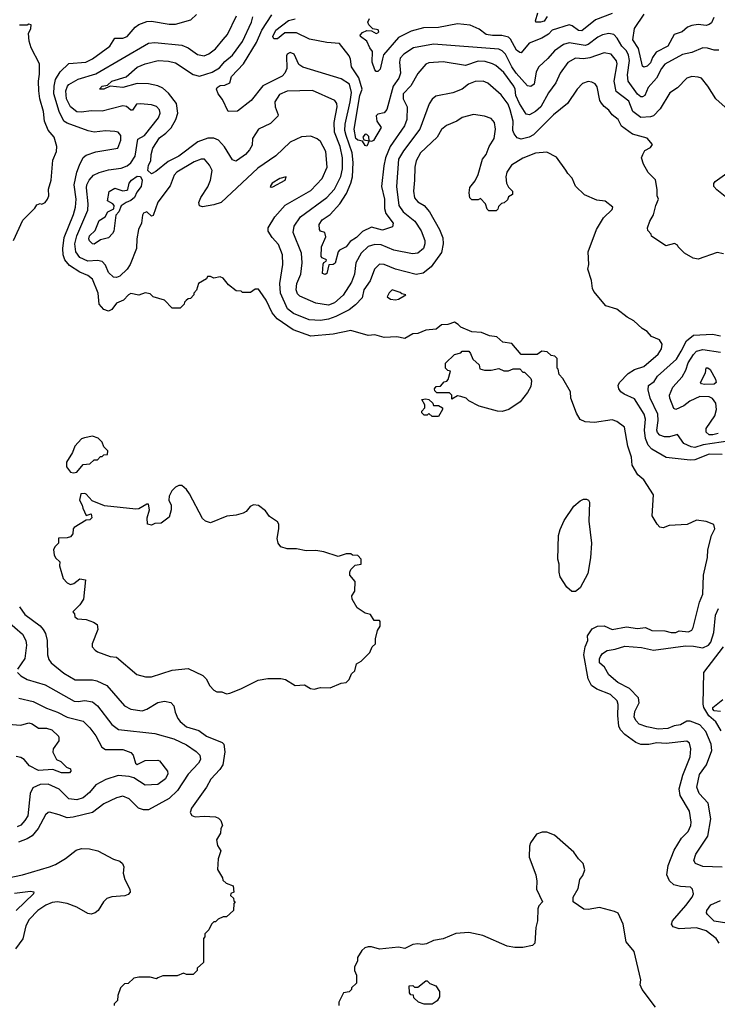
# Model space of a CAD drawing. Extents: x 1793424 to 1900092, y 321114 to 470632.
# Tile 241 of 256: x 1861497 to 1865875, y 435322 to 441501. Entities that reach past the tile are written whole.
import ezdxf

# ---------------------------------------------------------------- set-up
doc = ezdxf.new("R2010")
doc.units = 0

msp = doc.modelspace()

# ---------------------------------------------------------------- linework, layer by layer
at = {"layer": '0CON05XD'}
for points in [[(1865886.7, 435705), (1865868, 435735), (1865805, 435782.9), (1865745, 435802.2), (1865635.7, 435795.7), (1865598.8, 435808.8), (1865588, 435825), (1865593.8, 435845), (1865678.3, 435941.7), (1865718, 435995), (1865725.8, 436015), (1865720, 436045), (1865706.8, 436056.8), (1865645, 436060.8), (1865602.4, 436072.4), (1865575, 436096.2), (1865558.1, 436135), (1865566.4, 436193.6), (1865605, 436288.8), (1865650, 436365), (1865693.2, 436406.8), (1865708.6, 436445), (1865711.9, 436465), (1865700, 436535), (1865642.8, 436632.8), (1865635.5, 436675), (1865659.6, 436760.4), (1865705.6, 436875), (1865709.2, 436925), (1865700.3, 436960.3), (1865685, 436974), (1865555, 436959.5), (1865495, 436963.3), (1865445, 436953.3), (1865395, 436953.3), (1865363.8, 436965), (1865295.4, 437015.4), (1865267.5, 437045), (1865256.9, 437066.9), (1865251.4, 437135), (1865254.1, 437204.1), (1865247, 437227), (1865205.7, 437265.7), (1865119.2, 437299.2), (1865085, 437323.3), (1865064.3, 437365), (1865037.5, 437515), (1865046.2, 437565), (1865062.5, 437605), (1865060, 437635), (1865090.7, 437679.3), (1865123.9, 437696.1), (1865165, 437696.2), (1865215, 437674.2), (1865305, 437691.2), (1865375, 437680), (1865425, 437686.7), (1865465, 437668.8), (1865545, 437666.2), (1865585, 437656), (1865615, 437656.2), (1865635, 437666), (1865695, 437660), (1865715, 437670), (1865724, 437686), (1865764.2, 437845), (1865784.2, 437895.8), (1865789.5, 438015), (1865814.4, 438125.6), (1865815.7, 438175), (1865838, 438265), (1865858.8, 438305), (1865853.6, 438333.6), (1865805, 438352.5), (1865745, 438360), (1865686.1, 438333.9), (1865573.9, 438326.1), (1865535, 438311.2), (1865515, 438316.7), (1865497.5, 438335), (1865467, 438387), (1865475, 438520), (1865415, 438612.5), (1865376.2, 438645), (1865340, 438705), (1865336.2, 438755), (1865313.8, 438825), (1865293, 438943), (1865245, 438980), (1865215, 438990), (1865105, 438973.3), (1865045, 438977.5), (1865015, 438992.5), (1864991.7, 439031.7), (1864956.7, 439125), (1864953.3, 439165), (1864905, 439250), (1864882.5, 439275), (1864877, 439307), (1864870, 439315), (1864870, 439375), (1864855, 439390), (1864833, 439393), (1864807, 439417), (1864775, 439420), (1864745, 439400), (1864645, 439400), (1864585, 439470), (1864528.3, 439478.3), (1864491.7, 439511.7), (1864445, 439517.5), (1864395, 439537.5), (1864335, 439542.5), (1864265, 439572.5), (1864249.3, 439589.3), (1864225, 439602.5), (1864185, 439587.5), (1864143.6, 439586.4), (1864111.7, 439558.3), (1864045, 439552.5), (1863995, 439532.5), (1863965, 439530), (1863915, 439500), (1863865, 439510), (1863785, 439507.5), (1863725, 439522.5), (1863685, 439520), (1863575, 439550), (1863465, 439526.9), (1863325, 439515.5), (1863213.9, 439553.9), (1863113, 439623), (1863082.4, 439662.4), (1863045, 439740), (1863006.7, 439795), (1862995, 439810), (1862975, 439810), (1862945, 439790), (1862895, 439790), (1862887, 439797), (1862855, 439800), (1862807, 439837), (1862775, 439880), (1862755, 439887.5), (1862715, 439880), (1862695, 439890), (1862675, 439890), (1862670, 439875), (1862620, 439845), (1862607, 439803), (1862590, 439785), (1862590, 439775), (1862568.3, 439751.7), (1862555, 439750), (1862541.7, 439738.3), (1862531.7, 439728.3), (1862530, 439715), (1862505, 439690), (1862455, 439690), (1862405, 439740), (1862335, 439762.5), (1862315, 439780), (1862285, 439787.5), (1862245, 439772.5), (1862195, 439782.5), (1862180, 439775), (1862148.3, 439741.7), (1862105, 439722.5), (1862075, 439682.5), (1862055, 439672.5), (1862025, 439682.5), (1861996.7, 439715), (1861990, 439785), (1861953.6, 439873.6), (1861925, 439896.7), (1861875, 439917.5), (1861808.8, 439958.8), (1861779.4, 439995), (1861770.9, 440025), (1861768.8, 440065), (1861777.1, 440135), (1861835, 440278.8), (1861847.5, 440325), (1861850.9, 440375), (1861840, 440465), (1861856.5, 440545), (1861872.2, 440587.8), (1861894.5, 440635.5), (1861915, 440651.2), (1861975, 440672), (1862112.5, 440695), (1862132.5, 440745), (1862132.5, 440775), (1862116.1, 440796.1), (1862095, 440800), (1862035, 440803.3), (1861965, 440796), (1861926.7, 440803.3), (1861795, 440851.5), (1861774.7, 440864.7), (1861744.6, 440925), (1861711.8, 441035), (1861712.9, 441085), (1861721.5, 441125), (1861750.6, 441175), (1861805, 441225.8), (1861912.5, 441235), (1861954, 441255), (1862061.9, 441335), (1862094.6, 441385.4), (1862145, 441385.6), (1862171.2, 441395), (1862222, 441455), (1862245, 441470.8), (1862295, 441489.2), (1862325, 441492.5), (1862435, 441472.9), (1862474.2, 441474.2), (1862570.5, 441499.5), (1862606.1, 441533.9)], [(1865905, 438772.2), (1865825, 438773.8), (1865735, 438739.1), (1865705, 438736.2), (1865555, 438754.2), (1865465, 438805.5), (1865440.7, 438830.7), (1865423.9, 438873.9), (1865419.2, 438925), (1865425.5, 438995), (1865416.4, 439025), (1865355, 439121.4), (1865290.9, 439150.9), (1865270.8, 439165), (1865257.5, 439185), (1865254.1, 439205.9), (1865262, 439225), (1865315, 439281.4), (1865355, 439306.9), (1865414.2, 439325), (1865505, 439402.5), (1865525.8, 439435), (1865530, 439465), (1865511.7, 439491.7), (1865462.7, 439512.7), (1865434.2, 439544.2), (1865402.7, 439562.7), (1865352.3, 439612.3), (1865310, 439635), (1865244.2, 439684.2), (1865175.9, 439705.9), (1865100, 439795), (1865091.2, 439815), (1865086.7, 439865), (1865063.3, 439935), (1865070, 439965), (1865063.8, 440045), (1865116.4, 440183.6), (1865161.7, 440258.3), (1865215, 440310), (1865220, 440325), (1865171.7, 440361.7), (1865118.3, 440368.3), (1865041.7, 440401.7), (1864985, 440457.5), (1864965, 440507.5), (1864936.7, 440535), (1864925, 440557.5), (1864865, 440637.5), (1864805, 440670), (1864735, 440664), (1864655, 440632), (1864582.7, 440587.3), (1864553.3, 440545), (1864547.5, 440515), (1864552.5, 440475), (1864565, 440450), (1864590, 440425), (1864590, 440405), (1864565, 440390), (1864558.3, 440371.7), (1864538.3, 440351.7), (1864521.7, 440348.3), (1864501.7, 440328.3), (1864498.3, 440311.7), (1864488.3, 440301.7), (1864441.7, 440301.7), (1864431.7, 440311.7), (1864420, 440345), (1864388.3, 440378.3), (1864375, 440370), (1864335, 440370), (1864323, 440383), (1864317.5, 440415), (1864321.7, 440448.3), (1864355, 440490), (1864375, 440530), (1864401.2, 440625), (1864424.1, 440655.9), (1864444, 440705), (1864475.7, 440755), (1864484, 440815), (1864476.2, 440855), (1864455, 440881.2), (1864415, 440896), (1864345, 440905.8), (1864275, 440887.5), (1864240, 440865), (1864175, 440837.5), (1864145, 440812.5), (1864116.2, 440765), (1864012.5, 440665), (1863984.3, 440615), (1863977.1, 440575), (1863975.5, 440494.5), (1863968.1, 440425), (1863975, 440383.3), (1863995, 440359.2), (1864034.5, 440334.5), (1864069.2, 440295), (1864131.4, 440185), (1864153, 440133), (1864155.7, 440095), (1864145, 440040), (1864079.5, 439950.5), (1864030, 439910), (1863985, 439902.2), (1863855.4, 439935.4), (1863785, 439965.6), (1863755, 439966.9), (1863724.6, 439935.4), (1863697.4, 439862.6), (1863656.9, 439805), (1863647.1, 439755), (1863605, 439711.1), (1863565, 439680.9), (1863481.4, 439638.6), (1863435, 439622.1), (1863385, 439613.5), (1863313, 439617), (1863215, 439656.9), (1863177.1, 439687.1), (1863134, 439784), (1863130.5, 439845), (1863148.9, 439965), (1863147.5, 440025), (1863120.5, 440090.5), (1863081.4, 440135), (1863056, 440175), (1863055.7, 440195), (1863097.5, 440265), (1863163.8, 440336.2), (1863325, 440430), (1863395.8, 440505), (1863426.9, 440575), (1863419.4, 440675), (1863385, 440736.7), (1863365, 440753.3), (1863325, 440770), (1863265, 440766), (1863195, 440732.5), (1863105, 440647.1), (1862991.2, 440568.8), (1862761.2, 440355), (1862715, 440339.4), (1862645, 440326.7), (1862625, 440332.5), (1862621.2, 440355), (1862634, 440385), (1862678.5, 440451.5), (1862695.6, 440495), (1862704.2, 440555), (1862688.9, 440588.9), (1862656.7, 440625), (1862635, 440625.8), (1862591.7, 440608.3), (1862482.9, 440545), (1862466.4, 440525), (1862440.9, 440459.1), (1862364.7, 440355.3), (1862335, 440272.5), (1862325, 440267.5), (1862295, 440296), (1862275, 440286.2), (1862268.8, 440275), (1862262.5, 440225), (1862241.9, 440185), (1862231.9, 440125), (1862230, 440065), (1862190.6, 439965), (1862170.6, 439935), (1862125, 439891.9), (1862105, 439883.1), (1862085, 439885.6), (1862054.7, 439914.7), (1862035, 439961.4), (1862015, 439983.3), (1861985, 439990.5), (1861925, 439985.5), (1861875, 440007.8), (1861848.8, 440045), (1861843.8, 440095), (1861856.2, 440145), (1861924.6, 440305), (1861927.3, 440345), (1861915.4, 440445), (1861918.2, 440465), (1861933.1, 440495), (1861960, 440525), (1861995, 440543.1), (1862055, 440558.9), (1862135, 440569.6), (1862172, 440585), (1862195, 440602.2), (1862220.9, 440645), (1862238.1, 440751.9), (1862280, 440775), (1862369.2, 440885), (1862378, 440915), (1862373.8, 440935), (1862355.6, 440955.6), (1862325, 440967.5), (1862255, 440974), (1862229.2, 440970.8), (1862205, 440933.8), (1862195, 440933.8), (1862167.2, 440957.2), (1862145, 440961.5), (1862015, 440927.9), (1861945, 440928.9), (1861885, 440920.4), (1861855, 440923.6), (1861815.5, 440955), (1861790.8, 441005), (1861786.2, 441055), (1861796.2, 441083.8), (1861806.2, 441093.8), (1861865, 441127.5), (1861975, 441161.5), (1862305, 441354.4), (1862345, 441358.1), (1862515, 441341.4), (1862555, 441324.2), (1862613.7, 441283.7), (1862655, 441274.4), (1862685, 441287.1), (1862725, 441319.2), (1862775, 441376.2), (1862801.3, 441408.7), (1862857.1, 441525)], [(1865915, 440032.5), (1865875, 440040), (1865755, 439997.5), (1865723.6, 440003.6), (1865670, 440035), (1865630, 440075), (1865626.4, 440086.4), (1865607, 440097), (1865553, 440083), (1865461.7, 440141.7), (1865460, 440155), (1865438.3, 440178.3), (1865437.5, 440195), (1865452.3, 440237.7), (1865473.9, 440276.1), (1865488.8, 440335), (1865506.2, 440375), (1865498.8, 440395), (1865498.8, 440435), (1865487, 440497), (1865441.7, 440541.7), (1865412.5, 440595), (1865400, 440635), (1865407.5, 440655), (1865420.7, 440679.3), (1865455, 440700), (1865468.3, 440718.3), (1865435, 440757.5), (1865342.3, 440782.3), (1865275, 440833.3), (1865253.3, 440875), (1865215, 440903.3), (1865195, 440933.3), (1865165, 440956.2), (1865147.9, 440977.9), (1865137.5, 440995), (1865120.3, 441080.3), (1865108.3, 441098.3), (1865088.8, 441108.8), (1865065, 441112.5), (1865029.7, 441100.3), (1864995.5, 441064.5), (1864935, 440975.8), (1864848, 440905), (1864720.9, 440779.1), (1864695, 440764.5), (1864645, 440751.9), (1864619.7, 440759.7), (1864599.4, 440785), (1864592.9, 440805), (1864593.5, 440865), (1864575.5, 440935), (1864561.9, 440971.9), (1864518.9, 441028.9), (1864435, 441103.8), (1864405, 441116), (1864355, 441114), (1864314.4, 441095.6), (1864275, 441065.8), (1864215, 441042.9), (1864108.3, 441021.7), (1864085, 441003.3), (1864067, 440973), (1864008.5, 440815), (1863905, 440678.6), (1863875, 440626.7), (1863862.5, 440455), (1863876.5, 440335), (1863902.9, 440295), (1863976.7, 440236.7), (1864016.6, 440176.6), (1864038.9, 440115), (1864040, 440095), (1864030.6, 440065), (1863995, 440035.6), (1863961.3, 440031.3), (1863845, 440054.4), (1863765, 440088.1), (1863725, 440091.4), (1863685, 440077.1), (1863640.6, 440035), (1863607.1, 439975), (1863597.8, 439905), (1863579.5, 439855), (1863527.4, 439772.6), (1863472.5, 439725), (1863435, 439708.9), (1863355, 439721.4), (1863255.5, 439765.5), (1863241.2, 439781.2), (1863232.2, 439805), (1863237.3, 439845), (1863261.5, 439905), (1863270.8, 439975), (1863265.6, 440035.6), (1863213.8, 440165), (1863220, 440205), (1863260, 440265), (1863425, 440385.6), (1863471.9, 440438.1), (1863513.4, 440516.6), (1863523.8, 440565), (1863522.1, 440635), (1863507.5, 440705), (1863473.8, 440796.2), (1863470.8, 440855), (1863490, 440955), (1863487.8, 440975), (1863474.5, 440994.5), (1863335, 441057.1), (1863175, 441051.9), (1863128.3, 441031.7), (1863098, 440985), (1863100, 440955), (1863120, 440905), (1863117.5, 440895), (1863070.7, 440849.3), (1862995.8, 440814.2), (1862958.8, 440755), (1862955.7, 440714.3), (1862940, 440685), (1862914, 440655), (1862865, 440618.8), (1862854, 440614), (1862832.3, 440622.3), (1862783, 440703), (1862745, 440745.8), (1862715, 440758.1), (1862677.9, 440757.9), (1862614.4, 440735), (1862495, 440645.4), (1862429.7, 440610.3), (1862351.5, 440548.5), (1862325, 440534.3), (1862301.9, 440555), (1862305, 440587.5), (1862320, 440615), (1862322, 440655), (1862333.5, 440695), (1862375, 440759.4), (1862415, 440788.6), (1862447.3, 440822.7), (1862476.5, 440875), (1862489.6, 440915), (1862481.4, 440975), (1862430.1, 441040.1), (1862395, 441072.2), (1862365, 441085.5), (1862305, 441099.1), (1862235, 441101.1), (1862145, 441076), (1862065.8, 441084.2), (1862025, 441064.3), (1861997.5, 441065), (1862013.8, 441085), (1862048.8, 441091.2), (1862075, 441115.7), (1862165, 441142), (1862235, 441204.3), (1862285, 441224.4), (1862365.5, 441244.5), (1862431.7, 441241.7), (1862475, 441230), (1862586.3, 441156.3), (1862625, 441146.9), (1862705, 441171.1), (1862750.4, 441199.6), (1862785, 441238.9), (1862832.3, 441277.7), (1862896.4, 441365), (1862950.9, 441485), (1862959.8, 441520.2)], [(1865925, 440953.3), (1865866.7, 441005), (1865816.7, 441085), (1865775, 441133.3), (1865755, 441141.2), (1865715, 441143.8), (1865685, 441133.3), (1865625.5, 441074.5), (1865577.9, 441042.1), (1865517.2, 440942.8), (1865475, 440897.5), (1865455, 440890.6), (1865395, 440887.8), (1865344.1, 440924.1), (1865319.6, 440989.6), (1865241.5, 441051.5), (1865227.9, 441115), (1865246.2, 441225), (1865243.6, 441243.6), (1865208.8, 441285), (1865165, 441292.9), (1865075, 441262.5), (1865035, 441256.5), (1864985, 441258.9), (1864938, 441232), (1864889.2, 441165), (1864862, 441105), (1864815, 441041.2), (1864767.8, 440955), (1864735, 440925.8), (1864695.7, 440904.3), (1864675, 440908.6), (1864633.9, 440975), (1864611.1, 441025), (1864607.5, 441065), (1864598.8, 441085), (1864535, 441169.5), (1864485, 441213.1), (1864463.7, 441223.7), (1864418, 441238), (1864375, 441240.5), (1864295, 441213.8), (1864155, 441236.9), (1864065, 441230.6), (1864045, 441222.9), (1863995, 441163.1), (1863952.9, 441087.1), (1863904.5, 441035), (1863903.1, 441005), (1863929.4, 440955), (1863926.5, 440875), (1863912.2, 440835), (1863821.2, 440705), (1863793.6, 440635), (1863781.8, 440585), (1863768.2, 440455), (1863786.9, 440375), (1863786.3, 440316.3), (1863794.7, 440284.7), (1863840, 440225), (1863837.7, 440202.3), (1863775, 440180.9), (1863705, 440198.9), (1863648.7, 440171.3), (1863610.8, 440135), (1863570.8, 440109.2), (1863546.2, 440075), (1863503.8, 440055), (1863495.8, 440044.2), (1863476.9, 439973.1), (1863465, 439964), (1863437.5, 439962.5), (1863425, 439908.8), (1863415, 439902.9), (1863397.5, 439907.5), (1863402, 439968), (1863405, 439976.7), (1863420, 439985), (1863422.5, 439995), (1863395, 440006.7), (1863390, 440015), (1863391.1, 440075), (1863417.5, 440137.5), (1863412.5, 440165), (1863385, 440173.8), (1863378, 440185), (1863375.7, 440215), (1863395.8, 440245), (1863445, 440278), (1863506.9, 440345), (1863548.6, 440411.4), (1863576.2, 440475), (1863585.3, 440514.7), (1863589.7, 440605), (1863584.2, 440665), (1863545.9, 440775), (1863538, 440805), (1863539.6, 440845), (1863572, 440985), (1863579.1, 441045), (1863566.9, 441096.9), (1863515, 441129.4), (1863273.1, 441203.1), (1863249.5, 441219.5), (1863218.8, 441285), (1863195, 441296.2), (1863176.7, 441285), (1863172, 441275), (1863173.8, 441195), (1863160.8, 441165), (1863145, 441147.5), (1863023.9, 441086.1), (1862950, 440995), (1862865, 440926.2), (1862804.5, 440924.5), (1862770.3, 441000.3), (1862742, 441035), (1862733.3, 441065), (1862736.2, 441075), (1862755, 441088), (1862785, 441090.8), (1862816.7, 441105), (1862825.7, 441145), (1862901.5, 441225), (1862982.7, 441357.3), (1863016.9, 441435), (1863079.2, 441530.8)], [(1865215, 441539.4), (1865110.6, 441499.4), (1865025, 441430.5), (1865003.6, 441433.6), (1864965, 441462.7), (1864945, 441468.8), (1864838, 441435), (1864815, 441410), (1864775, 441384.3), (1864695, 441354.4), (1864645, 441294.3), (1864635, 441294.4), (1864615, 441310.6), (1864578.4, 441378.4), (1864565, 441391.9), (1864522.8, 441402.8), (1864465, 441401.8), (1864425, 441408.6), (1864381.2, 441441.2), (1864325, 441467.8), (1864245, 441474.4), (1864125, 441452.5), (1864030.7, 441449.3), (1863955, 441430), (1863875, 441390), (1863780.2, 441279.8), (1863773.1, 441255), (1863758.9, 441191.1), (1863745, 441176.7), (1863735, 441176.7), (1863725.8, 441185.8), (1863708.5, 441235), (1863712, 441302), (1863694.4, 441324.4), (1863676.4, 441366.4), (1863636.2, 441395), (1863633.8, 441405), (1863648.1, 441421.9), (1863675, 441432.5), (1863705, 441431.4), (1863734.6, 441414.6), (1863745, 441419.2), (1863750, 441425), (1863747.8, 441437.8), (1863714.1, 441444.1), (1863688.2, 441468.2), (1863682.2, 441485), (1863691.5, 441508.5)], [(1864807.7, 441522.3), (1864787.9, 441492.1), (1864765, 441485.6), (1864736.7, 441486.7), (1864734, 441495), (1864748.5, 441545)], [(1865853.1, 441515), (1865838, 441482), (1865825, 441470.5), (1865805, 441464.4), (1865755, 441470.8), (1865715, 441465.8), (1865688.8, 441455), (1865655.5, 441424.5), (1865605, 441407.5), (1865565.8, 441334.2), (1865492.3, 441297.7), (1865468.9, 441265), (1865455, 441230.8), (1865435, 441210.6), (1865415, 441204), (1865405, 441210), (1865381.4, 441321.4), (1865344.5, 441375), (1865355.7, 441445), (1865416.5, 441535)], [(1861458.8, 440115), (1861517.7, 440242.3), (1861592.5, 440317.5), (1861605, 440340), (1861625, 440347.5), (1861637, 440343), (1861656.4, 440353.6), (1861672.5, 440375), (1861680, 440395), (1861677, 440437), (1861693.8, 440495), (1861705, 440620), (1861728, 440675), (1861730, 440705), (1861714, 440765), (1861675, 440808.8), (1861651.9, 440865), (1861646.4, 440925), (1861624.4, 441005), (1861618.1, 441055), (1861614.4, 441115), (1861621.4, 441158.6), (1861621.2, 441225), (1861570, 441325), (1861557, 441367), (1861552.5, 441415), (1861567.5, 441445), (1861568.3, 441468.3), (1861555, 441472.5), (1861545, 441467.5), (1861495, 441467.5)], [(1863735, 440898.8), (1863738.8, 440865), (1863765.6, 440825), (1863716.6, 440743.4), (1863705, 440737.1), (1863690, 440740), (1863687.4, 440767.4), (1863675, 440781.2), (1863665, 440783.3), (1863651.2, 440765), (1863656.7, 440746.7), (1863690, 440740), (1863675, 440707.5), (1863665, 440712.5), (1863649.3, 440739.3), (1863620, 440745), (1863606.9, 440755), (1863596.1, 440815), (1863632.3, 441025), (1863646.5, 441065), (1863626.4, 441136.4), (1863579.4, 441205), (1863573, 441253), (1863564, 441275), (1863505, 441352), (1863425, 441358.1), (1863315, 441378.2), (1863235, 441419.2), (1863161.4, 441418.6), (1863115, 441380.8), (1863091.4, 441381.4), (1863086, 441395), (1863105, 441435.7), (1863184.7, 441495.3), (1863225, 441507.3)], [(1865885, 441309.2), (1865855, 441309.4), (1865813, 441323), (1865785, 441324.2), (1865715, 441294.4), (1865657.4, 441282.6), (1865545, 441221.4), (1865524.5, 441195), (1865493.3, 441135), (1865441.4, 441075), (1865420.8, 441025), (1865405, 441016.9), (1865395, 441017.8), (1865375, 441034.4), (1865315.4, 441115.4), (1865311.8, 441155), (1865323.4, 441245), (1865318.8, 441278.8), (1865305.2, 441305.2), (1865276.5, 441335), (1865246.9, 441385), (1865225, 441407.5), (1865195, 441415.6), (1865155, 441406.5), (1865125, 441391.5), (1865064, 441346), (1865045, 441339.6), (1864945, 441356.7), (1864909.2, 441345), (1864853.5, 441306.5), (1864812.6, 441257.4), (1864754.5, 441205.5), (1864738.1, 441175), (1864725, 441096.7), (1864705, 441081.1), (1864685, 441085.7), (1864613.8, 441165), (1864585.3, 441205), (1864545, 441285.7), (1864525, 441305.6), (1864505, 441315.5), (1864095, 441347.8), (1863968.8, 441325), (1863908, 441285), (1863885, 441258.8), (1863881.4, 441235), (1863887.1, 441165), (1863875.6, 441135), (1863841.8, 441085), (1863802.2, 440937.8), (1863785, 440916.9), (1863745, 440907.5), (1863735, 440898.8)], [(1865955.6, 440365.6), (1865872.6, 440432.6), (1865854, 440455), (1865853.9, 440473.9), (1865860.8, 440485), (1866000, 440585)], [(1861965, 440092), (1861954.2, 440094.2), (1861934.3, 440114.3), (1861930.8, 440125), (1861936, 440145), (1861970.9, 440179.1), (1861995, 440240), (1862033.3, 440265), (1862051.2, 440295), (1862088.8, 440315), (1862089.2, 440335), (1862082, 440345), (1862048.8, 440365), (1862057.7, 440422.3), (1862095, 440444), (1862145, 440427.5), (1862169.5, 440430.5), (1862176.7, 440435), (1862183.8, 440475), (1862198, 440495), (1862235, 440519.2), (1862255, 440516.7), (1862265.6, 440495), (1862259.4, 440455), (1862231.7, 440418.3), (1862216.9, 440385), (1862195, 440365.7), (1862165.6, 440354.4), (1862135, 440333.3), (1862118.8, 440295), (1862101.2, 440275), (1862088, 440175), (1862080.5, 440159.5), (1862055, 440131.2), (1862005, 440118.8), (1861965, 440092)], [(1863075, 440450), (1863085, 440452.5), (1863162.5, 440495), (1863170, 440515), (1863130, 440505), (1863082.5, 440475), (1863070, 440455), (1863075, 440450)], [(1863855, 439743.3), (1863875, 439747.5), (1863920, 439775), (1863895, 439780), (1863885, 439790), (1863835, 439806.7), (1863815, 439787.5), (1863803, 439763), (1863825, 439746.7), (1863855, 439743.3)], [(1865955, 438857.7), (1865787.3, 438832.7), (1865735, 438816.4), (1865710.7, 438820.7), (1865665, 438841.4), (1865625, 438898.8), (1865575, 438882.9), (1865543.7, 438883.7), (1865513.8, 438893.8), (1865500, 438910), (1865496.2, 438925), (1865504.6, 438985), (1865502.9, 439025), (1865453.3, 439125), (1865442, 439178), (1865443.8, 439205), (1865478.5, 439231.5), (1865500, 439265), (1865619.9, 439370.1), (1865648.8, 439421.2), (1865682.9, 439485), (1865725, 439521.4), (1865845, 439528.1), (1865895, 439518.1)], [(1864525, 439043.3), (1864495, 439043.8), (1864380, 439075), (1864315, 439110), (1864300, 439125), (1864265, 439137.5), (1864245, 439140), (1864210, 439120), (1864210, 439145), (1864195, 439160), (1864115, 439160), (1864101.7, 439171.7), (1864100, 439185), (1864111.7, 439198.3), (1864138.3, 439201.7), (1864161.7, 439228.3), (1864178.3, 439231.7), (1864187, 439243), (1864200, 439295), (1864185, 439300), (1864170, 439315), (1864170, 439345), (1864225, 439400), (1864265, 439410), (1864275, 439420), (1864315, 439420), (1864327, 439407), (1864340.7, 439370.7), (1864380, 439335), (1864385, 439310), (1864415, 439302.5), (1864455, 439302.5), (1864505, 439312.5), (1864535, 439297.5), (1864565, 439297.5), (1864595, 439310), (1864635, 439310), (1864655, 439290), (1864665, 439290), (1864705, 439250), (1864710, 439235), (1864705, 439200), (1864685, 439162.5), (1864637.7, 439102.3), (1864566.1, 439053.9), (1864525, 439043.3)], [(1865880.8, 438905), (1865846.7, 438895), (1865825, 438895.4), (1865805, 438912.5), (1865804.5, 438935), (1865859.5, 439015), (1865871.1, 439055), (1865866.9, 439095), (1865845, 439122.9), (1865824.5, 439134.5), (1865765, 439135.9), (1865702.5, 439107.5), (1865665, 439078.9), (1865614.2, 439054.2), (1865601.4, 439061.4), (1865577.5, 439125), (1865576, 439145), (1865595.7, 439195), (1865655, 439259.2), (1865678, 439302), (1865692.5, 439347.5), (1865725, 439399.5), (1865745, 439420.4), (1865785, 439431.8), (1865895, 439414.5)], [(1865795, 439211.5), (1865775.8, 439215.8), (1865769.2, 439225), (1865801.4, 439285), (1865805, 439316.2), (1865816.8, 439316.8), (1865831.2, 439305), (1865862.9, 439245), (1865868, 439225), (1865855, 439213.3), (1865795, 439211.5)], [(1864125, 439010), (1864085, 439010), (1864065, 439030), (1864055, 439020), (1864035, 439020), (1864020, 439035), (1864020, 439045), (1864040, 439065), (1864040, 439085), (1864021.7, 439118.3), (1864045, 439122.5), (1864065, 439117.5), (1864090, 439095), (1864095, 439080), (1864125, 439080), (1864150, 439065), (1864150, 439055), (1864125, 439010)], [(1861835, 438656.7), (1861855, 438662.5), (1861895, 438710), (1861937, 438713), (1861965, 438740), (1861985, 438740), (1862005, 438760), (1862015, 438760), (1862025, 438770), (1862048.3, 438771.7), (1862050, 438795), (1862025, 438820), (1862015, 438850), (1861990, 438875), (1861955, 438887.5), (1861903, 438877), (1861885, 438870), (1861842.5, 438825), (1861827.5, 438785), (1861790, 438725), (1861790, 438695), (1861815, 438662.5), (1861835, 438656.7)], [(1862795, 437271.2), (1862815, 437273.8), (1862885, 437301.2), (1862993.6, 437356.4), (1863055, 437367.5), (1863135, 437367.5), (1863165, 437360), (1863225, 437323.3), (1863285, 437326.7), (1863323, 437303), (1863345, 437300), (1863385, 437310), (1863445, 437307.5), (1863515, 437337.5), (1863545, 437342.5), (1863565, 437360), (1863580, 437395), (1863600, 437415), (1863611.7, 437458.3), (1863640, 437475), (1863695, 437530), (1863710, 437565), (1863730, 437585), (1863730, 437615), (1863743, 437667), (1863760, 437695), (1863760, 437725), (1863755, 437730), (1863721.7, 437731.7), (1863698.3, 437768.3), (1863665, 437777.5), (1863615, 437810), (1863583.6, 437863.6), (1863582.5, 437885), (1863600, 437915), (1863602.5, 437975), (1863570, 438015), (1863570, 438035), (1863575, 438050), (1863601.7, 438078.3), (1863640, 438085), (1863640, 438115), (1863618.3, 438138.3), (1863585, 438140), (1863575, 438150), (1863545, 438150), (1863495, 438132.5), (1863405, 438162.5), (1863355, 438170), (1863295, 438167.5), (1863235, 438180), (1863175, 438180), (1863135, 438192.5), (1863120, 438215), (1863113.3, 438245), (1863122.5, 438305), (1863122.5, 438335), (1863115, 438350), (1863065, 438382.5), (1863039.5, 438419.5), (1862995, 438452.5), (1862965, 438457.5), (1862943.6, 438446.4), (1862917.5, 438415), (1862900, 438405), (1862855, 438391.2), (1862796.2, 438386.2), (1862695, 438343.3), (1862663.9, 438353.9), (1862645, 438370), (1862562.5, 438525), (1862543, 438553), (1862515, 438577.5), (1862495, 438577.5), (1862475, 438567.5), (1862452.5, 438545), (1862435, 438510), (1862432.5, 438485), (1862447.5, 438455), (1862447.5, 438425), (1862435, 438380), (1862385, 438342.5), (1862345, 438340), (1862325, 438330), (1862300, 438335), (1862297.5, 438375), (1862312.5, 438425), (1862305, 438460), (1862295, 438460), (1862245, 438432.5), (1862225, 438430), (1862029.3, 438449.3), (1861951.7, 438481.7), (1861915, 438522.5), (1861905, 438527.5), (1861880, 438525), (1861872.5, 438485), (1861890, 438455), (1861892.5, 438435), (1861915, 438390), (1861945, 438400), (1861950, 438375), (1861938.3, 438361.7), (1861915, 438360), (1861840, 438315), (1861832.5, 438305), (1861830, 438275), (1861815, 438256.7), (1861795, 438250), (1861741.7, 438248.3), (1861740, 438215), (1861717, 438193), (1861710, 438175), (1861713.6, 438143.6), (1861722.5, 438125), (1861748.8, 438098.8), (1861747, 438073), (1861770, 437995), (1861795, 437967.5), (1861815, 437957.5), (1861836.2, 437963.8), (1861875, 437992.5), (1861910, 437985), (1861897.5, 437865), (1861875, 437830), (1861830, 437785), (1861841.7, 437771.7), (1861843.9, 437753.9), (1861860.7, 437740.7), (1861915, 437737.5), (1861960.7, 437720.7), (1861982.5, 437705), (1861986.7, 437675), (1861952.5, 437585), (1861952.5, 437565), (1861970, 437545), (1861985, 437533.3), (1862065, 437503.8), (1862105, 437500), (1862232.3, 437392.3), (1862287, 437377), (1862325, 437376.7), (1862455, 437418.8), (1862555, 437428.8), (1862645.9, 437385.9), (1862666.7, 437365), (1862690.8, 437320.8), (1862715, 437293.3), (1862735, 437282.5), (1862765, 437283.3), (1862795, 437271.2)], [(1864985, 437912.5), (1864963, 437913), (1864930.7, 437940.7), (1864890, 438005), (1864883.3, 438035), (1864883.6, 438083.6), (1864873.8, 438115), (1864878.8, 438265), (1864888.3, 438301.7), (1864915, 438357.5), (1864975, 438447.5), (1865015, 438482.5), (1865035, 438492.5), (1865055, 438492.5), (1865066.4, 438486.4), (1865073, 438473), (1865068.8, 438355), (1865086.7, 438215), (1865080, 438125), (1865063.3, 438025), (1865013.6, 437936.4), (1864985, 437912.5)], [(1861495.5, 437815.5), (1861528.6, 437768.6), (1861625, 437698), (1861644.2, 437675), (1861658.3, 437648.3), (1861669.4, 437605), (1861672.5, 437515), (1861679.2, 437485), (1861694, 437465), (1861775, 437400), (1861845, 437358.6), (1861955, 437358.1), (1861982.1, 437352.1), (1862045, 437322), (1862155, 437196), (1862195, 437174.2), (1862265, 437164.2), (1862295.5, 437174.5), (1862365, 437215.7), (1862405, 437224), (1862445, 437216), (1862464, 437195), (1862472.9, 437155), (1862490, 437115), (1862505, 437096), (1862544, 437064), (1862620.4, 437040.4), (1862670, 437005), (1862767.5, 436965), (1862778.8, 436955), (1862783.9, 436906.1), (1862772.5, 436825), (1862754.2, 436795), (1862695.8, 436735), (1862670, 436685), (1862575, 436552.5), (1862567.5, 436525), (1862577, 436507), (1862598.3, 436498.3), (1862655, 436503.3), (1862725, 436497.5), (1862745, 436490), (1862760, 436475), (1862770, 436445), (1862760, 436425), (1862757.5, 436395), (1862732.5, 436355), (1862738.3, 436318.3), (1862760, 436285), (1862742.5, 436235), (1862738.3, 436168.3), (1862770, 436115), (1862771.7, 436101.7), (1862793, 436083), (1862837.5, 436065), (1862840, 436025), (1862821.7, 436018.3), (1862820, 436005), (1862838.3, 435988.3), (1862841.7, 435971.7), (1862850, 435965), (1862840, 435955), (1862838.3, 435911.7), (1862795, 435870), (1862775, 435870), (1862743, 435857), (1862725, 435840), (1862715, 435840), (1862700, 435825), (1862685, 435790), (1862660, 435765), (1862660, 435745), (1862650, 435735), (1862650, 435585), (1862611.7, 435548.3), (1862610, 435535), (1862598.3, 435521.7), (1862585, 435510), (1862545, 435510), (1862525, 435517.5), (1862485, 435500), (1862395, 435500), (1862365, 435487.5), (1862355, 435482.5), (1862315, 435492.5), (1862245, 435492.5), (1862213, 435487), (1862178.3, 435451.7), (1862155, 435450), (1862130, 435425), (1862113, 435377), (1862110, 435345), (1862090, 435325), (1862090, 435315)], [(1865905, 436182.5), (1865785, 436186.2), (1865738, 436205), (1865726.9, 436225), (1865740.9, 436265), (1865815, 436376.2), (1865834.4, 436485), (1865818.2, 436585), (1865762, 436645), (1865745.8, 436685), (1865764.3, 436765), (1865807.1, 436825), (1865840.6, 436915), (1865836.5, 436955), (1865803.1, 437035), (1865765, 437075.6), (1865705, 437099.4), (1865685, 437098.9), (1865645, 437076.2), (1865605, 437069.6), (1865565, 437052.9), (1865505, 437048.5), (1865433.1, 437063.1), (1865385, 437080.6), (1865365, 437100.8), (1865354.5, 437125), (1865358.6, 437158.6), (1865384.2, 437215), (1865380, 437245), (1865325, 437302.9), (1865251, 437341), (1865195, 437390), (1865167.3, 437437.3), (1865136.2, 437465), (1865135, 437490), (1865142, 437505), (1865155, 437523.3), (1865185, 437543.3), (1865235, 437551.2), (1865295, 437570), (1865400.2, 437560.2), (1865475, 437544.6), (1865675, 437572.5), (1865725, 437570.4), (1865785, 437558.9), (1865819.1, 437575), (1865835, 437595.6), (1865853.1, 437655), (1865864.5, 437765), (1865883.1, 437805)], [(1861418, 437728), (1861515, 437644), (1861535.6, 437605), (1861540, 437575), (1861528.7, 437491.3), (1861482.5, 437425)], [(1865898.9, 437038.9), (1865865.3, 437095.3), (1865821.5, 437131.5), (1865790, 437185), (1865785.5, 437205), (1865790.8, 437405), (1865914.5, 437565)], [(1861484.2, 437405), (1861503.3, 437383.3), (1861545, 437361.1), (1861657, 437327), (1861840, 437225), (1861865, 437222.2), (1861905, 437229.4), (1861955, 437220.8), (1861985.8, 437195), (1862075, 437077.5), (1862116.8, 437046.8), (1862345, 437022.5), (1862465, 436987.5), (1862545, 436949.4), (1862605, 436909.2), (1862627.1, 436885), (1862632.7, 436857.3), (1862620, 436835), (1862553.8, 436766.2), (1862486.7, 436663.3), (1862435, 436614.4), (1862305, 436542.2), (1862275, 436542.2), (1862243.6, 436553.6), (1862185, 436612), (1862145, 436629.2), (1862105, 436617.5), (1862025, 436579.4), (1861955, 436525.8), (1861832.7, 436497.3), (1861795, 436492), (1861745, 436512), (1861685, 436528.8), (1861675, 436526.7), (1861658.8, 436511.2), (1861613.8, 436426.2), (1861575, 436379.2), (1861545, 436360.8), (1861489.7, 436340.3)], [(1861492.4, 437242.4), (1861582.1, 437222.1), (1861665, 437180.6), (1861735, 437155.7), (1861795, 437123.1), (1861895, 437098.8), (1861937.4, 437057.4), (1861975, 437006.2), (1862012.5, 436935), (1862035, 436920.8), (1862145, 436921.2), (1862195, 436903.3), (1862210, 436885), (1862224, 436835), (1862235, 436828), (1862285, 436852.5), (1862365, 436854.2), (1862375, 436849.2), (1862423.8, 436785), (1862427.7, 436767.7), (1862412.7, 436737.3), (1862365, 436700.8), (1862285, 436698), (1862213, 436743), (1862185, 436751.5), (1862115, 436758), (1862037.9, 436732.1), (1861975, 436698.6), (1861935, 436650.8), (1861895, 436618.6), (1861855, 436605.5), (1861805, 436610.6), (1861745, 436671.4), (1861675, 436704.3), (1861625, 436701.1), (1861580.3, 436679.7), (1861563.1, 436645), (1861547.5, 436505), (1861530, 436475), (1861503.5, 436446.5), (1861482, 436435)], [(1865895, 437158.8), (1865855, 437164.5), (1865846.9, 437175), (1865846.9, 437185), (1865910, 437235)], [(1861425, 437080), (1861505, 437074.7), (1861555, 437087.5), (1861575, 437082.5), (1861615, 437055.8), (1861665, 437055.7), (1861698.8, 437045), (1861740, 437005), (1861743.6, 436993.6), (1861743.8, 436975), (1861706.7, 436925), (1861704.1, 436904.1), (1861728.3, 436858.3), (1861755.8, 436845.8), (1861791.2, 436811.2), (1861815, 436800), (1861817.5, 436785), (1861810, 436775), (1861760, 436775), (1861705.5, 436795.5), (1861615, 436790), (1861559.6, 436819.6), (1861525, 436858.6), (1861505, 436871.1), (1861475, 436877.1)], [(1865487.5, 435305), (1865403.8, 435415), (1865391.2, 435445), (1865396, 435475), (1865354, 435654), (1865304.1, 435714.1), (1865283.8, 435825), (1865253, 435893), (1865230, 435905), (1865135, 435930), (1865065, 435917.5), (1865038.3, 435918.3), (1864970, 435965), (1864970, 435995), (1865001.7, 436048.3), (1865013.3, 436105), (1865030.7, 436129.3), (1865043.3, 436165), (1865033.3, 436205), (1865003.3, 436235), (1864975, 436277.5), (1864853, 436383), (1864805, 436403.3), (1864777, 436403), (1864740.7, 436389.3), (1864703.3, 436335), (1864696.4, 436313.6), (1864693.8, 436245), (1864736.2, 436135), (1864742.5, 436095), (1864740, 436045), (1864777.5, 435965), (1864755, 435940), (1864748.3, 435921.7), (1864747.5, 435845), (1864737, 435803), (1864730, 435705), (1864715, 435690), (1864655, 435677.5), (1864605, 435677.5), (1864557, 435687), (1864403.9, 435753.9), (1864315, 435773.3), (1864235, 435766.7), (1864155, 435733.3), (1864095, 435722.5), (1864049.3, 435700.7), (1864025, 435697.5), (1863995, 435702.5), (1863965, 435696.7), (1863915, 435672.5), (1863875, 435680), (1863755, 435667.5), (1863705, 435682.5), (1863685, 435682.5), (1863663, 435677), (1863645, 435660), (1863617.5, 435615), (1863617.5, 435595), (1863597.5, 435555), (1863597.5, 435535), (1863610, 435505), (1863610, 435455), (1863580, 435425), (1863580, 435415), (1863565, 435400), (1863530, 435395), (1863500, 435335), (1863500, 435315)], [(1861415, 436113.1), (1861515, 436134.4), (1861685, 436184.3), (1861721.3, 436198.7), (1861785, 436237.1), (1861850.7, 436289.3), (1861885, 436300), (1861935, 436298.6), (1861987.5, 436285), (1862085, 436232.5), (1862125, 436220), (1862143.3, 436205), (1862151.2, 436185), (1862146.2, 436145), (1862156.2, 436105), (1862188.8, 436045), (1862190, 436025), (1862178.8, 436011.2), (1862157.9, 436002.1), (1862075, 435997.1), (1862044.5, 435985.5), (1862022.5, 435965), (1861989.1, 435910.9), (1861970, 435895), (1861945, 435887.5), (1861925, 435891.4), (1861855, 435931.9), (1861795, 435954.4), (1861735, 435964.4), (1861701.4, 435961.4), (1861662, 435945), (1861610.2, 435909.8), (1861557.1, 435855), (1861535.6, 435815), (1861517.3, 435732.7), (1861470.2, 435669.8)], [(1861465, 436018.9), (1861565, 436031.2), (1861585, 436027.5), (1861583.3, 436015), (1861475, 435910.8)], [(1865935, 435830.5), (1865855, 435844.5), (1865814.2, 435885), (1865807.5, 435895), (1865809.1, 435910.9), (1865835, 435945.7), (1865895, 435972.9)], [(1864085, 435322.5), (1864035, 435322.5), (1864000, 435335), (1863971.7, 435361.7), (1863968.3, 435378.3), (1863951.7, 435381.7), (1863943, 435393), (1863941.7, 435438.3), (1863965, 435440), (1863975, 435430), (1863995, 435430), (1864045, 435470), (1864055, 435470), (1864071.7, 435451.7), (1864108.3, 435438.3), (1864131.7, 435401.7), (1864131.7, 435368.3), (1864116.4, 435343.6), (1864085, 435322.5)]]:
    msp.add_lwpolyline(points, dxfattribs=at)

doc.saveas('drawing.dxf')
